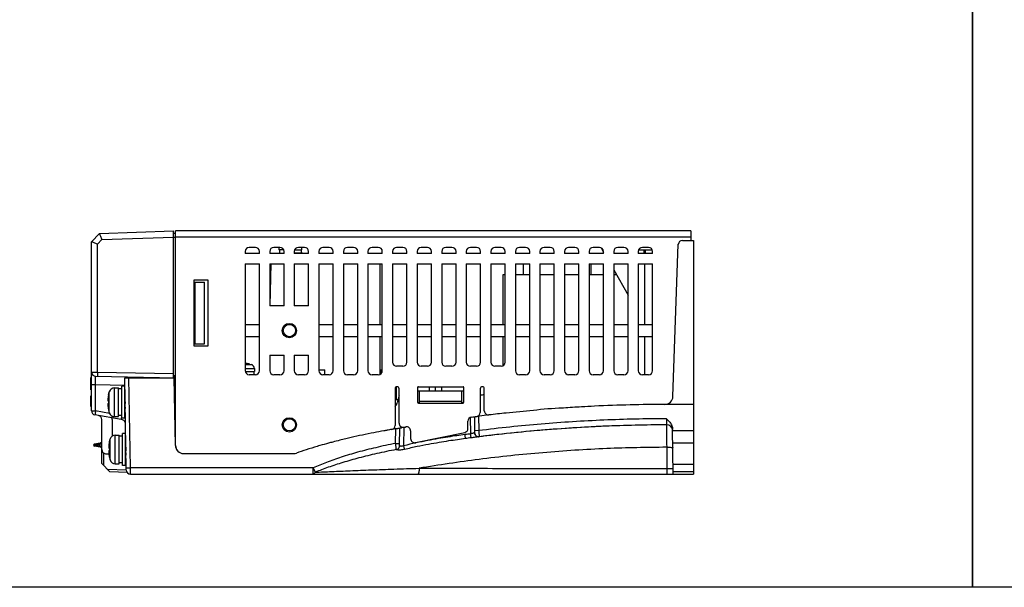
# Model space of a CAD drawing. Extents: x -1 to 1437, y 34 to 468.
# Tile 5 of 34: x 239 to 480, y 35 to 174. Entities that reach past the tile are written whole.
import ezdxf

# ---------------------------------------------------------------- set-up
doc = ezdxf.new("R2010")
doc.units = 0
doc.header["$LTSCALE"] = 23.1
doc.header["$MEASUREMENT"] = 0
doc.layers.get('0').update_dxf_attribs({"linetype": 'CONTINUOUS'})

msp = doc.modelspace()

# ---------------------------------------------------------------- linework, layer by layer
at = {"color": 7}
for p, q in [((471.83, 443.33), (471.83, 35.06)), ((471.83, 35.06), (471.83, 443.33)), ((471.83, 35.06), (-1.26, 35.06)), ((944.91, 35.06), (471.83, 35.06))]:
    msp.add_line(p, q, dxfattribs=at)
at = {"color": 7, "linetype": 'Continuous'}
for p, q in [((256.74, 119.35), (258.67, 121.34)), ((258.67, 121.34), (276.74, 121.98)), ((259.27, 119.87), (276.74, 120.48)), ((276.74, 86.2), (276.74, 121.98)), ((276.74, 121.49), (277.24, 121.48)), ((276.74, 120.49), (277.24, 120.48)), ((277.24, 69.69), (277.24, 121.99)), ((403.05, 121.99), (277.24, 121.99)), ((403.05, 120.49), (277.24, 120.49)), ((403.05, 121.99), (403.05, 119.69)), ((256.74, 78.09), (256.74, 119.35)), ((258.18, 118.74), (259.27, 119.87)), ((258.18, 87.52), (258.18, 118.74)), ((296.74, 117.99), (295.24, 117.99)), ((302.74, 117.99), (301.24, 117.99)), ((302.49, 117.99), (302.49, 117.39)), ((308.74, 117.99), (307.24, 117.99)), ((307.99, 117.99), (307.99, 117.39)), ((314.74, 117.99), (313.24, 117.99)), ((320.74, 117.99), (319.24, 117.99)), ((326.74, 117.99), (325.24, 117.99)), ((332.74, 117.99), (331.24, 117.99)), ((338.74, 117.99), (337.24, 117.99)), ((344.74, 117.99), (343.24, 117.99)), ((350.74, 117.99), (349.24, 117.99)), ((356.74, 117.99), (355.24, 117.99)), ((362.74, 117.99), (361.24, 117.99)), ((368.74, 117.99), (367.24, 117.99)), ((374.74, 117.99), (373.24, 117.99)), ((380.74, 117.99), (379.24, 117.99)), ((381.25, 117.84), (381.25, 117.69)), ((386.74, 117.99), (385.24, 117.99)), ((392.74, 117.99), (391.24, 117.99)), ((398.72, 81.62), (400.02, 118.73)), ((401.02, 119.69), (403.74, 119.69)), ((403.74, 119.69), (403.74, 62.69)), ((294.24, 116.99), (294.24, 116.49)), ((297.74, 116.49), (294.24, 116.49)), ((297.74, 116.49), (297.74, 116.99)), ((300.24, 116.99), (300.24, 116.49)), ((303.74, 116.49), (300.24, 116.49)), ((302.24, 116.49), (302.24, 116.59)), ((302.24, 116.59), (303.74, 116.59)), ((303.64, 117.39), (302.49, 117.39)), ((302.59, 117.39), (302.59, 116.59)), ((303.74, 116.49), (303.74, 116.99)), ((306.24, 116.99), (306.24, 116.49)), ((308.24, 116.59), (306.24, 116.59)), ((309.74, 116.49), (306.24, 116.49)), ((306.33, 117.39), (307.99, 117.39)), ((307.89, 117.39), (307.89, 116.59)), ((308.24, 116.49), (308.24, 116.59)), ((309.74, 116.49), (309.74, 116.99)), ((312.24, 116.99), (312.24, 116.49)), ((315.74, 116.49), (312.24, 116.49)), ((315.74, 116.49), (315.74, 116.99)), ((318.24, 116.99), (318.24, 116.49)), ((321.74, 116.49), (318.24, 116.49)), ((321.74, 116.49), (321.74, 116.99)), ((324.24, 116.99), (324.24, 116.49)), ((327.74, 116.49), (324.24, 116.49)), ((327.74, 116.49), (327.74, 116.99)), ((330.24, 116.99), (330.24, 116.49)), ((333.74, 116.49), (330.24, 116.49)), ((333.74, 116.49), (333.74, 116.99)), ((336.24, 116.99), (336.24, 116.49)), ((339.74, 116.49), (336.24, 116.49)), ((339.74, 116.49), (339.74, 116.99)), ((342.24, 116.99), (342.24, 116.49)), ((345.74, 116.49), (342.24, 116.49)), ((345.74, 116.49), (345.74, 116.99)), ((348.24, 116.99), (348.24, 116.49)), ((351.74, 116.49), (348.24, 116.49)), ((351.74, 116.49), (351.74, 116.99)), ((354.24, 116.99), (354.24, 116.49)), ((357.74, 116.49), (354.24, 116.49)), ((357.74, 116.49), (357.74, 116.99)), ((360.24, 116.99), (360.24, 116.49)), ((363.74, 116.49), (360.24, 116.49)), ((363.74, 116.49), (363.74, 116.99)), ((366.24, 116.99), (366.24, 116.49)), ((369.74, 116.49), (366.24, 116.49)), ((369.74, 116.49), (369.74, 116.99)), ((372.24, 116.99), (372.24, 116.49)), ((375.74, 116.49), (372.24, 116.49)), ((375.74, 116.49), (375.74, 116.99)), ((378.24, 116.99), (378.24, 116.49)), ((381.74, 116.49), (378.24, 116.49)), ((381.25, 117.69), (381.74, 116.85)), ((381.74, 116.49), (381.74, 116.99)), ((384.24, 116.99), (384.24, 116.49)), ((387.74, 116.49), (384.24, 116.49)), ((387.74, 116.49), (387.74, 116.99)), ((390.24, 116.99), (390.24, 116.49)), ((390.24, 116.59), (393.74, 116.59)), ((393.74, 116.49), (390.24, 116.49)), ((390.33, 117.39), (393.64, 117.39)), ((391.59, 117.39), (391.59, 116.59)), ((391.89, 117.39), (391.89, 116.59)), ((393.74, 116.49), (393.74, 116.99)), ((294.24, 113.99), (294.24, 87.89)), ((294.24, 113.99), (297.74, 113.99)), ((297.74, 87.89), (297.74, 113.99)), ((300.24, 113.99), (300.24, 103.69)), ((300.5, 113.99), (300.24, 103.79)), ((300.24, 113.99), (303.74, 113.99)), ((303.74, 103.69), (303.74, 113.99)), ((306.24, 113.99), (306.24, 103.69)), ((306.24, 113.99), (309.74, 113.99)), ((309.74, 103.69), (309.74, 113.99)), ((312.24, 113.99), (312.24, 87.89)), ((312.24, 113.99), (315.74, 113.99)), ((315.74, 87.89), (315.74, 113.99)), ((318.24, 113.99), (318.24, 87.89)), ((318.24, 113.99), (321.74, 113.99)), ((321.74, 87.89), (321.74, 113.99)), ((324.24, 113.99), (324.24, 87.89)), ((324.24, 113.99), (327.74, 113.99)), ((327.24, 99.19), (327.24, 113.99)), ((327.74, 87.89), (327.74, 113.99)), ((330.24, 113.99), (330.24, 89.99)), ((330.24, 113.99), (333.74, 113.99)), ((333.74, 89.99), (333.74, 113.99)), ((336.24, 113.99), (336.24, 89.99)), ((336.24, 113.99), (339.74, 113.99)), ((339.74, 89.99), (339.74, 113.99)), ((342.24, 113.99), (342.24, 89.99)), ((342.24, 113.99), (345.74, 113.99)), ((345.74, 89.99), (345.74, 113.99)), ((348.24, 113.99), (348.24, 89.99)), ((348.24, 113.99), (351.74, 113.99)), ((351.74, 89.99), (351.74, 113.99)), ((354.24, 113.99), (357.74, 113.99)), ((354.24, 113.99), (354.24, 89.99)), ((357.74, 89.99), (357.74, 113.99)), ((360.24, 113.99), (363.74, 113.99)), ((360.24, 113.99), (360.24, 87.89)), ((362.24, 111.39), (362.24, 113.99)), ((363.74, 87.89), (363.74, 113.99)), ((366.24, 113.99), (369.74, 113.99)), ((366.24, 113.99), (366.24, 87.89)), ((369.74, 87.89), (369.74, 113.99)), ((372.24, 113.99), (375.74, 113.99)), ((372.24, 113.99), (372.24, 87.89)), ((375.74, 87.89), (375.74, 113.99)), ((378.24, 113.99), (381.74, 113.99)), ((378.24, 113.99), (378.24, 87.89)), ((378.74, 111.39), (378.74, 113.99)), ((381.74, 87.89), (381.74, 113.99)), ((384.24, 113.99), (387.74, 113.99)), ((384.24, 113.99), (384.24, 87.89)), ((387.74, 87.89), (387.74, 113.99)), ((390.24, 113.99), (393.74, 113.99)), ((390.24, 113.99), (390.24, 87.89)), ((391.74, 113.99), (391.74, 99.19)), ((393.74, 87.89), (393.74, 113.99)), ((357.24, 111.39), (357.74, 111.39)), ((357.24, 99.19), (357.24, 111.39)), ((360.24, 111.39), (363.74, 111.39)), ((366.24, 111.39), (369.74, 111.39)), ((372.24, 111.39), (375.74, 111.39)), ((378.24, 111.39), (381.74, 111.39)), ((384.24, 112.47), (387.74, 106.35)), ((384.24, 111.39), (384.85, 111.39)), ((281.74, 109.99), (281.74, 93.99)), ((285.24, 109.99), (281.74, 109.99)), ((281.74, 109.49), (284.34, 109.49)), ((282.04, 94.49), (282.04, 109.49)), ((284.34, 94.49), (284.34, 109.49)), ((285.24, 93.99), (285.24, 109.99)), ((303.74, 103.69), (300.24, 103.69)), ((309.74, 103.69), (306.24, 103.69)), ((294.24, 99.19), (297.74, 99.19)), ((312.24, 99.19), (315.74, 99.19)), ((318.24, 99.19), (321.74, 99.19)), ((324.24, 99.19), (327.74, 99.19)), ((330.24, 99.19), (333.74, 99.19)), ((336.24, 99.19), (339.74, 99.19)), ((342.24, 99.19), (345.74, 99.19)), ((348.24, 99.19), (351.74, 99.19)), ((354.24, 99.19), (357.74, 99.19)), ((360.24, 99.19), (363.74, 99.19)), ((366.24, 99.19), (369.74, 99.19)), ((372.24, 99.19), (375.74, 99.19)), ((378.24, 99.19), (381.74, 99.19)), ((384.24, 99.19), (387.74, 99.19)), ((390.24, 99.19), (393.74, 99.19)), ((297.74, 96.19), (294.24, 96.19)), ((303.31, 97.69), (303.54, 97.69)), ((306.76, 97.69), (306.54, 97.69)), ((315.74, 96.19), (312.24, 96.19)), ((321.74, 96.19), (318.24, 96.19)), ((327.74, 96.19), (324.24, 96.19)), ((327.24, 87.04), (327.24, 96.19)), ((333.74, 96.19), (330.24, 96.19)), ((339.74, 96.19), (336.24, 96.19)), ((345.74, 96.19), (342.24, 96.19)), ((351.74, 96.19), (348.24, 96.19)), ((357.74, 96.19), (354.24, 96.19)), ((357.24, 89.14), (357.24, 96.19)), ((363.74, 96.19), (360.24, 96.19)), ((369.74, 96.19), (366.24, 96.19)), ((375.74, 96.19), (372.24, 96.19)), ((381.74, 96.19), (378.24, 96.19)), ((387.74, 96.19), (384.24, 96.19)), ((393.74, 96.19), (390.24, 96.19)), ((391.74, 96.19), (391.74, 86.89)), ((281.74, 94.49), (284.34, 94.49)), ((281.74, 93.99), (285.24, 93.99)), ((300.24, 91.69), (300.24, 87.89)), ((300.24, 91.69), (303.74, 91.69)), ((303.74, 87.89), (303.74, 91.69)), ((306.24, 91.69), (306.24, 87.89)), ((306.24, 91.69), (309.74, 91.69)), ((309.74, 87.89), (309.74, 91.69)), ((294.24, 89.39), (295.78, 89.39)), ((295.37, 89.5), (295.78, 89.39)), ((332.74, 88.99), (331.24, 88.99)), ((338.74, 88.99), (337.24, 88.99)), ((344.74, 88.99), (343.24, 88.99)), ((350.74, 88.99), (349.24, 88.99)), ((356.74, 88.99), (355.24, 88.99)), ((258.18, 87.52), (276.74, 87.2)), ((277, 86.7), (277.24, 86.69)), ((294.24, 88.43), (296.49, 88.43)), ((294.27, 87.69), (296.49, 87.69)), ((296.74, 86.89), (295.24, 86.89)), ((296.39, 87.69), (296.39, 86.89)), ((296.49, 88.43), (296.49, 87.69)), ((302.74, 86.89), (301.24, 86.89)), ((308.74, 86.89), (307.24, 86.89)), ((312.24, 88.09), (313.67, 88.09)), ((314.74, 86.89), (313.24, 86.89)), ((313.67, 86.89), (313.67, 88.09)), ((320.74, 86.89), (319.24, 86.89)), ((326.74, 86.89), (325.24, 86.89)), ((327.41, 87.17), (327.41, 88.09)), ((327.41, 88.09), (327.74, 88.09)), ((362.74, 86.89), (361.24, 86.89)), ((368.74, 86.89), (367.24, 86.89)), ((374.74, 86.89), (373.24, 86.89)), ((380.74, 86.89), (379.24, 86.89)), ((386.74, 86.89), (385.24, 86.89)), ((392.74, 86.89), (391.24, 86.89)), ((256.54, 83.23), (256.54, 86.23)), ((256.74, 86.23), (256.54, 86.23)), ((256.74, 84.53), (257.72, 84.53)), ((257.72, 86.53), (277.24, 86.19)), ((257.72, 78.09), (257.72, 84.53)), ((257.72, 84.53), (264.86, 84.41)), ((265.22, 63.68), (264.83, 86.19)), ((264.83, 86.19), (276.91, 86.19)), ((266.21, 64.19), (265.83, 86.19)), ((267.54, 86.19), (267.54, 86.36)), ((267.9, 86.19), (267.91, 86.36)), ((269.9, 86.19), (269.91, 86.32)), ((277.2, 69.66), (276.91, 86.19)), ((256.74, 83.23), (256.54, 83.23)), ((260.9, 82.13), (261.06, 82.76)), ((261.06, 77.62), (261.06, 82.76)), ((262.31, 76.69), (262.31, 83.69)), ((262.31, 83.69), (263.29, 83.69)), ((263.29, 76.69), (263.29, 83.69)), ((264.09, 83.44), (263.29, 83.44)), ((264.09, 76.29), (264.09, 84.09)), ((264.84, 84.09), (264.09, 84.09)), ((264.84, 76.29), (264.84, 84.09)), ((330.85, 83.49), (330.85, 74.56)), ((331.22, 80.79), (331.22, 83.97)), ((331.85, 75.09), (331.85, 83.49)), ((336.35, 83.79), (336.35, 80.19)), ((336.35, 82.99), (347.65, 82.99)), ((336.55, 83.99), (347.45, 83.99)), ((336.85, 79.99), (336.85, 82.99)), ((339.29, 82.99), (339.29, 83.99)), ((340.74, 82.99), (340.74, 83.99)), ((342.24, 82.99), (342.24, 83.99)), ((347.15, 79.99), (347.15, 82.99)), ((347.65, 80.19), (347.65, 83.79)), ((351.65, 83.49), (351.65, 77.74)), ((352.65, 78.1), (352.65, 83.49)), ((256.54, 79.13), (256.54, 81.73)), ((256.74, 81.73), (256.54, 81.73)), ((331.56, 80.79), (330.85, 80.79)), ((331.76, 81.51), (331.37, 80.06)), ((336.85, 80.09), (336.35, 80.09)), ((336.55, 79.99), (347.45, 79.99)), ((347.15, 80.39), (336.85, 80.39)), ((347.65, 80.09), (347.15, 80.09)), ((403.74, 79.69), (396.83, 79.69)), ((256.74, 79.13), (256.54, 79.13)), ((256.74, 78.09), (257.72, 78.09)), ((264, 75.97), (257.56, 77.1)), ((261.12, 77.49), (257.72, 78.09)), ((260.9, 78.25), (261.06, 77.62)), ((264.09, 76.94), (263.29, 76.94)), ((259.24, 65.25), (259.24, 75.97)), ((261.74, 75.97), (261.74, 71.93)), ((262.31, 76.69), (263.29, 76.69)), ((264.84, 76.29), (264.09, 76.29)), ((303.29, 74.69), (303.54, 74.69)), ((306.79, 74.69), (306.54, 74.69)), ((348.65, 73.81), (348.65, 75.59)), ((349.21, 76.49), (349.28, 72.5)), ((350.21, 76.67), (350.28, 72.76)), ((351.21, 76.8), (351.27, 73.28)), ((262.51, 65.19), (262.51, 72.19)), ((262.51, 72.19), (263.49, 72.19)), ((263.49, 65.19), (263.49, 72.19)), ((264.29, 64.79), (264.29, 72.59)), ((265.04, 72.59), (264.29, 72.59)), ((265.04, 64.79), (265.04, 72.59)), ((330.98, 70.16), (331.04, 73.76)), ((331.97, 69.62), (332.05, 73.93)), ((332.97, 69.6), (333.05, 74.1)), ((334.65, 73.2), (334.65, 71.34)), ((335.85, 70.36), (347.85, 72.83)), ((351.27, 73.28), (350.27, 73.26)), ((398.74, 62.69), (398.64, 73.61)), ((398.64, 73.29), (403.74, 73.29)), ((257.49, 70.04), (259.24, 70.35)), ((258.77, 69.48), (258.77, 70.01)), ((261.1, 70.63), (261.26, 71.26)), ((261.26, 66.12), (261.26, 71.26)), ((264.29, 71.94), (263.49, 71.94)), ((330.98, 70.16), (331.98, 70.14)), ((398.67, 70.29), (403.74, 70.29)), ((259.24, 69.15), (257.49, 69.46)), ((259.72, 64.75), (259.72, 67.8)), ((260.15, 67.65), (260.96, 67.58)), ((279.2, 67.69), (306.1, 67.69)), ((397.18, 69.21), (397.22, 64.06)), ((259.24, 65.25), (261.17, 63.25)), ((261.1, 66.75), (261.26, 66.12)), ((262.51, 65.19), (263.49, 65.19)), ((264.29, 65.44), (263.49, 65.44)), ((398.72, 65.09), (403.74, 65.09)), ((265.22, 63.61), (260.67, 63.77)), ((265.43, 63.1), (261.17, 63.25)), ((265.04, 64.79), (264.29, 64.79)), ((265.21, 64.18), (266.21, 64.19)), ((310.85, 64.19), (266.21, 64.19)), ((266.22, 62.69), (403.74, 62.69)), ((310.86, 64.19), (311.33, 63.13)), ((310.86, 62.69), (310.86, 64.19)), ((403.74, 63.23), (398.73, 63.23))]:
    msp.add_line(p, q, dxfattribs=at)
msp.add_lwpolyline([(331.17, 68.66), (331.17, 68.67), (331.16, 68.67)], dxfattribs=at)
for centre, radius in [((305.04, 97.69), 1.75), ((305.04, 97.69), 1.5), ((305.04, 74.69), 1.75), ((305.04, 74.69), 1.5)]:
    msp.add_circle(centre, radius, dxfattribs=at)
for centre, radius, start, end in [((295.24, 116.99), 1, 90, 180), ((296.74, 116.99), 1, 0, 90), ((301.24, 116.99), 1, 90, 180), ((302.74, 116.99), 1, 0, 90), ((307.24, 116.99), 1, 90, 180), ((308.74, 116.99), 1, 0, 90), ((313.24, 116.99), 1, 90, 180), ((314.74, 116.99), 1, 0, 90), ((319.24, 116.99), 1, 90, 180), ((320.74, 116.99), 1, 0, 90), ((325.24, 116.99), 1, 90, 180), ((326.74, 116.99), 1, 0, 90), ((331.24, 116.99), 1, 90, 180), ((332.74, 116.99), 1, 0, 90), ((337.24, 116.99), 1, 90, 180), ((338.74, 116.99), 1, 0, 90), ((343.24, 116.99), 1, 90, 180), ((344.74, 116.99), 1, 0, 90), ((349.24, 116.99), 1, 90, 180), ((350.74, 116.99), 1, 0, 90), ((355.24, 116.99), 1, 90, 180), ((356.74, 116.99), 1, 0, 90), ((361.24, 116.99), 1, 90, 180), ((362.74, 116.99), 1, 0, 90), ((367.24, 116.99), 1, 90, 180), ((368.74, 116.99), 1, 0, 90), ((373.24, 116.99), 1, 90, 180), ((374.74, 116.99), 1, 0, 90), ((379.24, 116.99), 1, 90, 180), ((380.74, 116.99), 1, 0, 90), ((385.24, 116.99), 1, 90, 180), ((386.74, 116.99), 1, 0, 90), ((391.24, 116.99), 1, 90, 180), ((392.74, 116.99), 1, 0, 90), ((401.02, 118.69), 1, 90, 178), ((295.49, 88.43), 1, 0, 73.0422), ((331.24, 89.99), 1, 180, 270), ((332.74, 89.99), 1, 270, 0), ((337.24, 89.99), 1, 180, 270), ((338.74, 89.99), 1, 270, 0), ((343.24, 89.99), 1, 180, 270), ((344.74, 89.99), 1, 270, 0), ((349.24, 89.99), 1, 180, 270), ((350.74, 89.99), 1, 270, 0), ((355.24, 89.99), 1, 180, 270), ((356.74, 89.99), 1, 270, 0), ((257.74, 87.53), 1, 180, 269), ((295.24, 87.89), 1, 180, 270), ((296.74, 87.89), 1, 270, 0), ((301.24, 87.89), 1, 180, 270), ((302.74, 87.89), 1, 270, 0), ((307.24, 87.89), 1, 180, 270), ((308.74, 87.89), 1, 270, 0), ((313.24, 87.89), 1, 180, 270), ((314.74, 87.89), 1, 270, 0), ((319.24, 87.89), 1, 180, 270), ((320.74, 87.89), 1, 270, 0), ((325.24, 87.89), 1, 180, 270), ((326.74, 87.89), 1, 270, 0), ((361.24, 87.89), 1, 180, 270), ((362.74, 87.89), 1, 270, 0), ((367.24, 87.89), 1, 180, 270), ((368.74, 87.89), 1, 270, 0), ((373.24, 87.89), 1, 180, 270), ((374.74, 87.89), 1, 270, 0), ((379.24, 87.89), 1, 180, 270), ((380.74, 87.89), 1, 270, 0), ((385.24, 87.89), 1, 180, 270), ((386.74, 87.89), 1, 270, 0), ((391.24, 87.89), 1, 180, 270), ((392.74, 87.89), 1, 270, 0), ((262.31, 82.39), 1.3, 90, 163.3985), ((331.35, 83.49), 0.5, 0, 180), ((333.69, 80.99), 2, 156.7211, 165), ((336.55, 83.79), 0.2, 90, 180), ((347.45, 83.79), 0.2, 0, 90), ((352.15, 83.49), 0.5, 0, 180), ((329.44, 80.58), 2, 315.4664, 345), ((336.55, 80.19), 0.2, 180, 270), ((347.45, 80.19), 0.2, 270, 0), ((396.72, 81.69), 2, 270.2248, 358), ((257.74, 78.09), 1, 180, 260), ((258.24, 75.97), 1, 0, 80), ((262.31, 77.99), 1.3, 196.6015, 270), ((350.65, 77.74), 1, 277.115, 0), ((353.65, 78.1), 1, 180, 276.6642), ((258.24, 75.97), 3.5, 0, 6.652), ((263.74, 74.49), 1.5, 31.189, 80), ((329.85, 74.56), 1, 280.2584, 0), ((332.85, 75.09), 1, 180, 279.8037), ((349.65, 75.59), 1, 97.3037, 180), ((397.15, 73.19), 1.5, 3.8389, 90.1661), ((262.51, 70.89), 1.3, 90, 163.3985), ((333.65, 73.2), 1, 0, 99.7337), ((347.65, 73.81), 1, 281.6212, 0), ((351.28, 72.77), 1, 181, 277.1148), ((257.54, 69.74), 0.3, 100, 179.1634), ((257.54, 69.75), 0.3, 180.8366, 260), ((335.65, 71.34), 1, 180, 281.6212), ((260.24, 68.65), 1, 180, 265), ((279.2, 69.69), 2, 181, 270), ((279.24, 69.69), 2, 180, 270), ((306.1, 69.69), 2, 270, 289.1103), ((262.51, 66.49), 1.3, 196.6015, 270), ((266.22, 63.69), 1, 181.0024, 270)]:
    msp.add_arc(centre, radius, start, end, dxfattribs=at)
for points, start_tangent, end_tangent in [([(258.67, 121.34), (258.69, 121.26), (258.78, 121.03), (258.91, 120.7), (259.08, 120.3), (259.27, 119.87)], (-0.694658, -0.71934), (0.406381, -0.913704)), ([(258.18, 118.74), (257.75, 118.92), (257.35, 119.08), (257.03, 119.22), (256.81, 119.31), (256.74, 119.35)], (-0.927047, 0.374944), (-0.886613, 0.462513)), ([(294.7, 89.62), (294.59, 89.63), (294.5, 89.64), (294.42, 89.65), (294.35, 89.65), (294.28, 89.66), (294.24, 89.66)], (-0.991347, 0.131264), (-1, 0.000024)), ([(294.83, 89.6), (294.7, 89.62)], (-0.987881, 0.155213), (-0.991347, 0.131264)), ([(295, 89.57), (294.83, 89.6)], (-0.983804, 0.179245), (-0.987881, 0.155213)), ([(295.08, 89.56), (295, 89.57)], (-0.981402, 0.191962), (-0.983804, 0.179245)), ([(295.17, 89.54), (295.08, 89.56)], (-0.978812, 0.204759), (-0.981402, 0.191962)), ([(295.36, 89.5), (295.17, 89.54)], (-0.972784, 0.231713), (-0.978812, 0.204759)), ([(256.74, 87.53), (256.75, 87.53), (256.81, 87.53), (256.91, 87.53), (257.07, 87.53), (257.26, 87.53), (257.49, 87.53), (257.73, 87.53), (257.96, 87.53), (258.18, 87.52)], (0.999983, -0.005822), (0.999983, -0.005822)), ([(258.18, 87.52), (258.18, 87.14), (258.18, 86.82), (258.19, 86.6), (258.2, 86.52)], (-0.017431, -0.999848), (0.999848, -0.017452)), ([(276.74, 86.7), (276.87, 86.7), (277, 86.7)], (0.999799, -0.020059), (0.999848, -0.017453)), ([(277, 86.7), (277, 86.45), (276.99, 86.26), (276.98, 86.2)], (-0.017431, -0.999848), (-0.999848, 0.017452)), ([(257.72, 84.53), (257.72, 84.82), (257.72, 85.14), (257.71, 85.47), (257.71, 85.78), (257.71, 86.06), (257.71, 86.28), (257.72, 86.43), (257.72, 86.51), (257.72, 86.53)], (-0.008717, 0.999962), (0.999847, -0.017481)), ([(276.91, 86.2), (276.98, 86.2)], (0.999825, -0.018696), (0.999848, -0.017453)), ([(260.84, 81.81), (260.83, 81.74)], (-0.179117, -0.983828), (-0.17185, -0.985123)), ([(260.87, 81.96), (260.84, 81.81)], (-0.196129, -0.980578), (-0.179117, -0.983828)), ([(260.9, 82.13), (260.87, 81.97)], (-0.214925, -0.97663), (-0.197391, -0.980325)), ([(260.87, 81.97), (260.87, 81.96)], (-0.197391, -0.980325), (-0.196129, -0.980578)), ([(264.9, 82.04), (264.89, 82.03), (264.84, 81.93)], (-0.502015, -0.864859), (-0.502267, -0.864713)), ([(352.15, 81.95), (351.65, 81.95)], (-0.992928, -0.118716), (-0.991182, 0.132509)), ([(352.65, 82.01), (352.15, 81.95)], (-0.993081, -0.117434), (-0.992928, -0.118716)), ([(260.79, 81.49), (260.77, 81.34), (260.75, 81.22), (260.74, 81.11), (260.74, 81.02), (260.73, 80.94), (260.73, 80.86), (260.73, 80.78), (260.73, 80.71), (260.73, 80.66), (260.74, 80.6), (260.74, 80.55), (260.76, 80.52), (260.77, 80.49), (260.79, 80.49)], (-0.143343, -0.989673), (0.997081, -0.076345)), ([(260.79, 79.9), (260.77, 79.89), (260.76, 79.87), (260.74, 79.83), (260.74, 79.78), (260.73, 79.73), (260.73, 79.67), (260.73, 79.6), (260.73, 79.53), (260.73, 79.45), (260.74, 79.36), (260.74, 79.27), (260.75, 79.17), (260.77, 79.04)], (-0.997081, -0.076345), (0.122302, -0.992493)), ([(260.81, 81.64), (260.79, 81.49)], (-0.160848, -0.986979), (-0.143343, -0.989673)), ([(260.79, 80.49), (260.81, 80.48), (260.82, 80.48)], (0.997081, -0.076345), (0.997083, -0.076324)), ([(260.82, 79.9), (260.81, 79.9), (260.79, 79.9)], (-0.997083, -0.076324), (-0.997081, -0.076345)), ([(260.83, 81.74), (260.81, 81.64)], (-0.17185, -0.985123), (-0.160848, -0.986979)), ([(260.82, 80.48), (260.84, 80.48), (260.87, 80.48), (260.9, 80.48)], (0.997083, -0.076324), (0.996959, -0.077923)), ([(260.9, 79.91), (260.87, 79.91), (260.84, 79.9), (260.82, 79.9)], (-0.996959, -0.077923), (-0.997083, -0.076324)), ([(260.9, 80.48), (260.9, 80.38), (260.9, 80.29), (260.9, 80.19)], (-0.028871, -0.999583), (0, -1)), ([(260.9, 80.19), (260.9, 80.1), (260.9, 80), (260.9, 79.91)], (0, -1), (0.028871, -0.999583)), ([(264.84, 81.18), (264.85, 81), (264.87, 80.74), (264.89, 80.47), (264.92, 80.18), (264.94, 79.89), (264.94, 79.87)], (0.093475, -0.995622), (0.072716, -0.997353)), ([(264.84, 79.82), (264.85, 79.62), (264.87, 79.36), (264.89, 79.13), (264.91, 78.94), (264.93, 78.79), (264.96, 78.69), (264.96, 78.68)], (0.073263, -0.997313), (0.124277, -0.992248)), ([(396.73, 79.69), (388.29, 79.56), (379.54, 79.24), (376.38, 79.07)], (-0.999992, -0.003923), (-0.998374, -0.057004)), ([(257.72, 78.09), (257.67, 77.78), (257.62, 77.51), (257.59, 77.29), (257.57, 77.15), (257.56, 77.1)], (-0.173597, -0.984817), (0.984808, -0.173648)), ([(260.77, 79.04), (260.79, 78.9)], (0.122302, -0.992493), (0.143343, -0.989673)), ([(260.79, 78.9), (260.81, 78.74)], (0.143343, -0.989673), (0.160848, -0.986979)), ([(260.81, 78.74), (260.83, 78.64)], (0.160848, -0.986979), (0.17185, -0.985123)), ([(260.83, 78.64), (260.84, 78.58)], (0.17185, -0.985123), (0.179117, -0.983828)), ([(260.84, 78.58), (260.87, 78.42)], (0.179117, -0.983828), (0.196129, -0.980578)), ([(260.87, 78.42), (260.87, 78.41)], (0.196129, -0.980578), (0.197391, -0.980325)), ([(260.87, 78.41), (260.9, 78.25)], (0.197391, -0.980325), (0.214925, -0.97663)), ([(264.84, 78.37), (264.92, 78.52), (264.96, 78.58)], (0.502061, 0.864832), (0.502624, 0.864505)), ([(353.77, 77.1), (351.5, 76.83), (351.21, 76.8)], (-0.993243, -0.116055), (-0.99244, -0.122734)), ([(371.97, 78.79), (371.73, 78.78), (364.62, 78.22), (357.96, 77.57), (353.77, 77.1)], (-0.997649, -0.068524), (-0.993243, -0.116055)), ([(376.38, 79.07), (371.97, 78.79)], (-0.998374, -0.057004), (-0.997649, -0.068524)), ([(264, 75.97), (264, 76.04), (264.04, 76.26), (264.04, 76.3)], (-0.984808, 0.173648), (0.098289, 0.995158)), ([(264.04, 76.3), (264.09, 76.57)], (0.098289, 0.995158), (0.195101, 0.980783)), ([(265, 76.64), (264.84, 76.73)], (-0.857767, 0.514039), (-0.894351, 0.447366)), ([(349.53, 76.58), (350.15, 76.66)], (0.991886, 0.127128), (0.992094, 0.125495)), ([(350.15, 76.66), (350.21, 76.67)], (0.992094, 0.125495), (0.992114, 0.125339)), ([(350.21, 76.67), (350.74, 76.74)], (0.992114, 0.125339), (0.992289, 0.123945)), ([(350.74, 76.74), (350.78, 76.74)], (0.992289, 0.123945), (0.9923, 0.123861)), ([(350.9, 76.76), (351.21, 76.8)], (0.99234, 0.123539), (0.99244, 0.122734)), ([(397.12, 76.19), (381.84, 75.84), (366.54, 74.87), (351.27, 73.28)], (-0.999996, -0.002944), (-0.992317, -0.123724)), ([(397.14, 74.69), (381.9, 74.34), (366.63, 73.37), (351.4, 71.78)], (-0.999996, -0.002897), (-0.9923, -0.123861)), ([(397.14, 74.69), (383.17, 74.39)], (-0.999996, -0.002898), (-0.999206, -0.039835)), ([(397.12, 76.19), (397.12, 75.97), (397.13, 75.72), (397.13, 75.47), (397.13, 75.24), (397.14, 75.04), (397.14, 74.88), (397.14, 74.77), (397.14, 74.71), (397.14, 74.69)], (0.014513, -0.999895), (0.014695, -0.999892)), ([(397.12, 76.19), (397.54, 75.77), (397.92, 75.35), (398.23, 74.91), (398.46, 74.47), (398.59, 74.03), (398.64, 73.61)], (0.713092, -0.701071), (0.008741, -0.999962)), ([(397.14, 74.69), (397.14, 74.56), (397.14, 74.16), (397.15, 73.52), (397.15, 72.66), (397.16, 71.62), (397.17, 70.46), (397.18, 69.21)], (-0.001586, -0.999999), (0.007203, -0.999974)), ([(325.68, 72.76), (322.89, 72.2), (320.12, 71.59), (318.81, 71.28)], (-0.981888, -0.189463), (-0.972695, -0.232085)), ([(328.14, 73.23), (325.68, 72.76)], (-0.983107, -0.18303), (-0.981888, -0.189463)), ([(328.92, 73.37), (328.14, 73.23)], (-0.983483, -0.181), (-0.983107, -0.18303)), ([(330.03, 73.57), (328.92, 73.37)], (-0.984015, -0.178087), (-0.983483, -0.181)), ([(331.04, 73.76), (330.03, 73.57)], (-0.98449, -0.175442), (-0.984015, -0.178087)), ([(331.04, 73.76), (331.36, 73.81), (331.64, 73.86), (331.86, 73.9), (332, 73.92), (332.05, 73.93)], (0.98449, 0.175442), (0.984953, 0.172822)), ([(332.05, 73.93), (332.1, 73.94), (332.26, 73.97), (332.51, 74.01)], (0.984953, 0.172822), (0.985163, 0.171621)), ([(333.02, 74.1), (333.25, 74.14), (333.48, 74.18)], (0.985397, 0.170273), (0.985604, 0.169069)), ([(347.93, 72.32), (345.94, 72.05), (343.77, 71.72), (341.42, 71.33), (338.84, 70.86), (336.04, 70.29)], (-0.991154, -0.132718), (-0.978069, -0.208282)), ([(349.28, 72.5), (348.6, 72.41), (347.93, 72.32)], (-0.991627, -0.129132), (-0.991154, -0.132717)), ([(348.06, 71.35), (348.05, 71.42), (348.02, 71.63), (347.98, 71.95), (347.93, 72.32)], (-0.999554, -0.029849), (-0.132757, 0.991149)), ([(350.28, 72.76), (350.25, 72.74), (350.15, 72.72), (349.99, 72.68), (349.78, 72.62), (349.54, 72.57), (349.28, 72.5)], (0.019812, -0.999804), (-0.97169, -0.236258)), ([(349.41, 71.53), (349.4, 71.6), (349.37, 71.81), (349.33, 72.13), (349.28, 72.5)], (-0.999683, -0.025161), (-0.129171, 0.991622)), ([(351.4, 71.78), (351.07, 71.8), (350.76, 71.92), (350.51, 72.14), (350.34, 72.43), (350.28, 72.76)], (-0.992301, -0.123849), (-0.01748, 0.999847)), ([(351.27, 73.28), (351.3, 72.89), (351.34, 72.53), (351.36, 72.22), (351.39, 71.98), (351.4, 71.83), (351.4, 71.78)], (0.087977, -0.996123), (0.088287, -0.996095)), ([(354.52, 72.16), (351.4, 71.78)], (-0.993295, -0.115607), (-0.992302, -0.123843)), ([(364.07, 73.15), (354.52, 72.16)], (-0.99591, -0.090349), (-0.993295, -0.115607)), ([(369.05, 73.56), (366.96, 73.4), (364.07, 73.15)], (-0.997017, -0.077185), (-0.99591, -0.090349)), ([(378.77, 74.19), (369.05, 73.56)], (-0.998675, -0.051468), (-0.997017, -0.077185)), ([(383.17, 74.39), (382.58, 74.37), (378.77, 74.19)], (-0.999206, -0.039835), (-0.998675, -0.051468)), ([(257.26, 69.75), (257.24, 69.75)], (-1, 0.000311), (0, 1)), ([(257.26, 69.75), (257.51, 69.79), (258.01, 69.88), (258.77, 70.01)], (0.984868, 0.173308), (0.984866, 0.173319)), ([(258.77, 69.48), (258.01, 69.62), (257.51, 69.71), (257.26, 69.75)], (-0.984866, 0.173319), (-0.984868, 0.173308)), ([(259.02, 70.31), (258.89, 70.25), (258.8, 70.15), (258.77, 70.01)], (-0.9848, -0.173691), (0.003505, -0.999994)), ([(258.77, 70.01), (258.87, 70.03), (259.02, 70.05), (259.24, 70.09)], (0.987245, 0.159207), (0.987255, 0.159145)), ([(260.99, 69.99), (260.97, 69.84), (260.95, 69.72), (260.94, 69.61), (260.94, 69.52), (260.93, 69.44), (260.93, 69.36), (260.93, 69.28), (260.93, 69.21), (260.93, 69.16), (260.94, 69.1), (260.94, 69.05), (260.96, 69.02), (260.97, 68.99), (260.99, 68.99)], (-0.143343, -0.989673), (0.997081, -0.076345)), ([(261.01, 70.14), (260.99, 69.99)], (-0.160848, -0.986979), (-0.143343, -0.989673)), ([(261.03, 70.24), (261.01, 70.14)], (-0.17185, -0.985123), (-0.160848, -0.986979)), ([(261.04, 70.31), (261.03, 70.24)], (-0.179117, -0.983828), (-0.17185, -0.985123)), ([(261.07, 70.46), (261.04, 70.31)], (-0.196129, -0.980578), (-0.179117, -0.983828)), ([(261.1, 70.63), (261.07, 70.47)], (-0.214925, -0.97663), (-0.197391, -0.980325)), ([(261.07, 70.47), (261.07, 70.46)], (-0.197391, -0.980325), (-0.196129, -0.980578)), ([(265.1, 70.54), (265.09, 70.53), (265.04, 70.43)], (-0.502012, -0.864861), (-0.502267, -0.864713)), ([(330.98, 70.16), (326.12, 69.12), (321.71, 68), (317.7, 66.79), (314.09, 65.52), (310.85, 64.19)], (-0.981482, -0.191556), (-0.91281, -0.408384)), ([(315.64, 70.49), (314.6, 70.21), (312.51, 69.63)], (-0.967154, -0.25419), (-0.960639, -0.277799)), ([(318.81, 71.28), (317.35, 70.93), (315.64, 70.49)], (-0.972695, -0.232085), (-0.967154, -0.25419)), ([(331.16, 68.67), (331.15, 68.78), (331.12, 69), (331.08, 69.32), (331.03, 69.72), (330.98, 70.16)], (-0.123847, 0.992301), (-0.121163, 0.992633)), ([(335.88, 70.26), (332.97, 69.6)], (-0.977808, -0.209501), (-0.972364, -0.233471)), ([(348.06, 71.35), (346.08, 71.07), (343.93, 70.75), (341.59, 70.37), (339.03, 69.91), (336.24, 69.37), (333.19, 68.7)], (-0.991155, -0.132713), (-0.974346, -0.225055)), ([(336.04, 70.29), (335.88, 70.26)], (-0.978069, -0.208282), (-0.977808, -0.209501)), ([(349.41, 71.53), (348.74, 71.44), (348.06, 71.35)], (-0.991627, -0.129132), (-0.991154, -0.132717)), ([(351.4, 71.78), (351.34, 71.77), (351.14, 71.75), (350.82, 71.71), (350.41, 71.66), (349.93, 71.59), (349.41, 71.53)], (-0.991926, -0.126819), (-0.991623, -0.129165)), ([(351.4, 71.78), (349.41, 71.53)], (-0.992302, -0.123843), (-0.991631, -0.129104)), ([(259.02, 69.19), (258.89, 69.24), (258.8, 69.35), (258.77, 69.48)], (-0.984808, 0.173649), (0.003497, 0.999994)), ([(259.24, 69.41), (259.02, 69.44), (258.87, 69.47), (258.77, 69.48)], (-0.987255, 0.159145), (-0.987245, 0.159207)), ([(260.99, 68.4), (260.97, 68.39), (260.96, 68.37), (260.94, 68.33), (260.94, 68.28), (260.93, 68.23), (260.93, 68.17), (260.93, 68.1), (260.93, 68.03), (260.93, 67.95), (260.94, 67.86), (260.94, 67.77), (260.95, 67.67), (260.97, 67.54)], (-0.997081, -0.076345), (0.122302, -0.992493)), ([(260.97, 67.54), (260.99, 67.4)], (0.122302, -0.992493), (0.143343, -0.989673)), ([(260.99, 68.99), (261.01, 68.98), (261.02, 68.98)], (0.997081, -0.076345), (0.997083, -0.076324)), ([(261.02, 68.4), (261.01, 68.4), (260.99, 68.4)], (-0.997083, -0.076324), (-0.997081, -0.076345)), ([(260.99, 67.4), (261.01, 67.24)], (0.143343, -0.989673), (0.160848, -0.986979)), ([(261.02, 68.98), (261.04, 68.98), (261.07, 68.98), (261.1, 68.98)], (0.997083, -0.076324), (0.996959, -0.077923)), ([(261.1, 68.41), (261.07, 68.41), (261.04, 68.4), (261.02, 68.4)], (-0.996959, -0.077923), (-0.997083, -0.076324)), ([(261.1, 68.98), (261.1, 68.88), (261.1, 68.79), (261.1, 68.69)], (-0.028871, -0.999583), (0, -1)), ([(261.1, 68.69), (261.1, 68.6), (261.1, 68.5), (261.1, 68.41)], (0, -1), (0.028871, -0.999583)), ([(265.04, 69.68), (265.05, 69.5), (265.07, 69.24), (265.09, 68.97), (265.12, 68.68), (265.14, 68.39), (265.14, 68.36)], (0.093475, -0.995622), (0.072842, -0.997343)), ([(265.04, 68.32), (265.05, 68.12), (265.07, 67.86), (265.09, 67.63), (265.11, 67.44), (265.13, 67.29), (265.16, 67.19), (265.16, 67.18)], (0.073263, -0.997313), (0.126383, -0.991982)), ([(312.51, 69.63), (311.86, 69.44), (309.14, 68.6), (306.76, 67.8)], (-0.960639, -0.277799), (-0.94489, -0.327388)), ([(331.16, 68.67), (326.38, 67.67), (322.04, 66.61), (318.09, 65.49), (314.53, 64.33), (311.33, 63.12)], (-0.981903, -0.189387), (-0.926559, -0.376149)), ([(331.16, 68.67), (331.57, 68.86), (331.86, 69.2), (331.97, 69.63)], (0.981635, 0.190771), (0.017488, 0.999847)), ([(331.17, 68.66), (331.58, 68.85), (331.86, 69.19), (331.97, 69.62)], (0.981135, 0.193325), (0.017451, 0.999848)), ([(333.19, 68.7), (332.65, 68.6), (332.17, 68.55), (331.76, 68.54), (331.44, 68.57), (331.24, 68.62), (331.17, 68.66)], (-0.974481, -0.22447), (-0.22306, 0.974805)), ([(332.97, 69.6), (332.7, 69.49), (332.46, 69.45), (332.25, 69.45), (332.1, 69.5), (332, 69.56), (331.97, 69.62)], (-0.896464, -0.443116), (0.017849, 0.999841)), ([(333.19, 68.7), (333.14, 68.9), (333.06, 69.22), (332.97, 69.6)], (-0.244759, 0.969584), (-0.233522, 0.972352)), ([(397.18, 69.21), (382.56, 68.89), (366.93, 67.9), (351.35, 66.25), (336.73, 64.1)], (-0.999996, -0.002846), (-0.986281, -0.165074)), ([(397.18, 69.21), (397.75, 69.21), (398.24, 69.19), (398.57, 69.15), (398.68, 69.1)], (0.99996, 0.008932), (0.008727, -0.999962)), ([(261.01, 67.24), (261.03, 67.14)], (0.160848, -0.986979), (0.17185, -0.985123)), ([(261.03, 67.14), (261.04, 67.08)], (0.17185, -0.985123), (0.179117, -0.983828)), ([(261.04, 67.08), (261.07, 66.92)], (0.179117, -0.983828), (0.196129, -0.980578)), ([(261.07, 66.92), (261.07, 66.91)], (0.196129, -0.980578), (0.197391, -0.980325)), ([(261.07, 66.91), (261.1, 66.75)], (0.197391, -0.980325), (0.214925, -0.97663)), ([(265.04, 66.87), (265.12, 67.02), (265.16, 67.08)], (0.502061, 0.864832), (0.502628, 0.864503)), ([(266.22, 62.69), (266.22, 62.77), (266.22, 62.98), (266.22, 63.31), (266.21, 63.73), (266.21, 64.19)], (-0.005829, 0.999983), (-0.005756, 0.999983)), ([(311.33, 63.13), (311.19, 62.89), (311.03, 62.74), (310.86, 62.69)], (-0.41598, -0.909374), (-1, 0.000002)), ([(311.33, 63.12), (315.38, 63.31), (319.92, 63.5), (324.98, 63.7), (330.58, 63.9), (336.73, 64.1)], (0.998917, 0.046536), (0.999496, 0.03173)), ([(336.73, 64.1), (336.71, 63.56), (336.65, 63.1), (336.56, 62.8), (336.47, 62.69)], (-0.010426, -0.999946), (-1, 0.000089)), ([(336.73, 64.1), (357.24, 64.08), (377.38, 64.07), (397.22, 64.06)], (0.999999, -0.001307), (1, -0.000025)), ([(397.22, 64.06), (397.23, 63.7), (397.23, 63.37), (397.24, 63.09), (397.24, 62.87), (397.25, 62.74), (397.25, 62.69)], (0.017775, -0.999842), (0.99818, 0.060298)), ([(397.22, 64.06), (397.8, 64.06), (398.28, 64.03), (398.61, 63.99), (398.73, 63.94)], (0.99996, 0.008928), (0.008571, -0.999963))]:
    msp.add_spline(points, degree=3, dxfattribs=dict(at, start_tangent=start_tangent, end_tangent=end_tangent))
for points, start_tangent in [([(295.36, 89.5), (295.37, 89.5)], (0.549994, 0.835169)), ([(260.9, 82.13), (260.9, 82.13)], (-0.882072, 0.471115)), ([(260.9, 78.25), (260.9, 78.25)], (-0.882072, -0.471115)), ([(261.1, 70.63), (261.1, 70.63)], (-0.882072, 0.471115)), ([(261.1, 66.75), (261.1, 66.75)], (-0.882072, -0.471115))]:
    msp.add_spline(points, degree=3, dxfattribs=dict(at, start_tangent=start_tangent))

doc.saveas('drawing.dxf')
